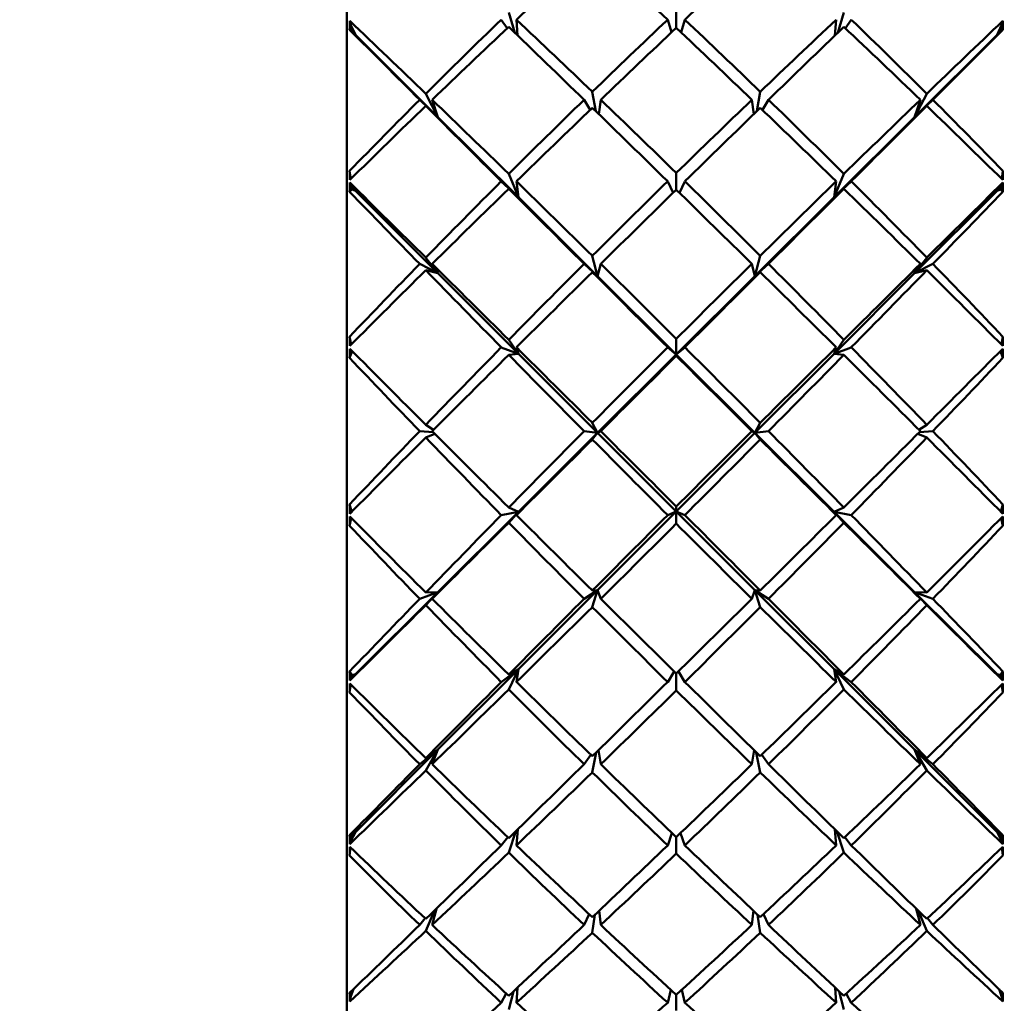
# Model space of a CAD drawing. Header units: inches. Extents: x 0.1 to 33.9, y 0.6 to 21.4.
# Tile 39 of 83: x 10.986 to 11.311, y 14.323 to 14.648. Entities that reach past the tile are written whole.
import ezdxf

# ---------------------------------------------------------------- set-up
doc = ezdxf.new("R2010")
doc.units = ezdxf.units.IN
doc.header["$MEASUREMENT"] = 0
doc.layers.add('Dimension (ANSI)', color=7, linetype='Continuous', lineweight=25)
doc.layers.add('Visible (ANSI)', color=7, linetype='Continuous', lineweight=50)
doc.styles.add('Note Text (ANSI)', font='tahoma.ttf')
doc.dimstyles.new('Default (ANSI)', dxfattribs={"dimtxt": 0.12, "dimasz": 0.098425, "dimexe": 0.125, "dimexo": 0.0625, "dimgap": 0.031496, "dimtad": 0, "dimtih": 1, "dimtoh": 1, "dimrnd": 1e-08, "dimzin": 4, "dimdsep": 46, "dimtxsty": 'Note Text (ANSI)', "dimcen": 0.09, "dimdle": 0.393701, "dimclrd": 256, "dimclre": 256, "dimclrt": 256, "dimadec": 0, "dimazin": 1, "dimtfac": 1, "dimtofl": 0, "dimtmove": 0, "dimatfit": 3, "dimfxl": 1, "dimtolj": 1, "dimtzin": 4, "dimlwd": -1, "dimlwe": -1, "dimarcsym": 0})

# ---------------------------------------------------------------- blocks, each defined once
blk = doc.blocks.new('*D10')
at = {"layer": 'Defpoints', "color": 0, "transparency": 16777216}
for p in [(17.00965, 15.28753), (8.90845, 12.90852), (17.40335, 12.90852)]:
    blk.add_point(p, dxfattribs=at)
at = {"layer": 'Dimension (ANSI)', "transparency": 16777216}
for p, q in [((17.07215, 15.28753), (17.52835, 15.28753)), ((17.40335, 15.1891), (17.40335, 14.19226)), ((17.40335, 13.00695), (17.40335, 14.00379)), ((8.97095, 12.90852), (17.52835, 12.90852))]:
    blk.add_line(p, q, dxfattribs=at)
for points in [[(17.38694, 15.1891), (17.41975, 15.1891), (17.40335, 15.28753)], [(17.38694, 13.00695), (17.41975, 13.00695), (17.40335, 12.90852)]]:
    blk.add_solid(points, dxfattribs=at)
at = {"layer": 'Dimension (ANSI)', "transparency": 16777216, "insert": (17.25059, 14.16077), "char_height": 0.12, "attachment_point": 1, "style": 'Note Text (ANSI)'}
blk.add_mtext('\\A1;2.38', dxfattribs=at)
blk = doc.blocks.new('*D12')
at = {"layer": 'Defpoints', "color": 0, "transparency": 16777216}
for p in [(16.08841, 15.28753), (4.32409, 15.14439), (4.32409, 12.15226)]:
    blk.add_point(p, dxfattribs=at)
at = {"layer": 'Dimension (ANSI)', "transparency": 16777216}
for p, q in [((16.08841, 15.22503), (16.08841, 12.02726)), ((4.32409, 15.08189), (4.32409, 12.02726)), ((4.42252, 12.15226), (9.98138, 12.15226)), ((15.98999, 12.15226), (10.43113, 12.15226))]:
    blk.add_line(p, q, dxfattribs=at)
for points in [[(4.42252, 12.16867), (4.42252, 12.13586), (4.32409, 12.15226)], [(15.98999, 12.16867), (15.98999, 12.13586), (16.08841, 12.15226)]]:
    blk.add_solid(points, dxfattribs=at)
at = {"layer": 'Dimension (ANSI)', "transparency": 16777216, "insert": (10.01287, 12.21464), "char_height": 0.12, "attachment_point": 1, "style": 'Note Text (ANSI)'}
blk.add_mtext('\\A1;11.76', dxfattribs=at)

msp = doc.modelspace()

# ---------------------------------------------------------------- linework, layer by layer
at = {"layer": 'Visible (ANSI)'}
for p, q in [((11.0938, 14.94359), (11.0938, 14.0617)), ((11.14722, 14.65002), (11.14921, 14.64337)), ((11.20251, 14.64499), (11.20251, 14.65033)), ((11.25581, 14.64337), (11.25781, 14.65002)), ((11.09514, 14.64589), (11.09476, 14.64723)), ((11.09514, 14.64589), (11.0956, 14.64365)), ((11.09664, 14.64265), (11.09514, 14.64589)), ((11.0956, 14.64365), (11.09539, 14.64534)), ((11.1467, 14.64481), (11.14476, 14.64766)), ((11.15016, 14.64245), (11.14973, 14.64766)), ((11.20094, 14.64349), (11.19968, 14.64766)), ((11.20409, 14.64349), (11.20534, 14.64766)), ((11.25529, 14.64766), (11.25486, 14.64245)), ((11.26026, 14.64766), (11.25832, 14.64481)), ((11.30989, 14.64589), (11.30839, 14.64265)), ((11.30943, 14.64365), (11.30989, 14.64589)), ((11.30943, 14.64365), (11.30963, 14.64534)), ((11.30989, 14.64589), (11.31026, 14.64723)), ((11.0956, 14.64365), (11.09471, 14.64434)), ((11.0956, 14.64365), (11.0955, 14.64456)), ((11.0955, 14.64456), (11.09664, 14.64265)), ((11.0958, 14.64349), (11.0955, 14.64456)), ((11.0955, 14.64372), (11.09664, 14.64265)), ((11.0956, 14.64365), (11.0955, 14.64372)), ((11.0958, 14.64349), (11.0956, 14.64365)), ((11.0956, 14.64363), (11.0956, 14.64365)), ((11.09664, 14.64265), (11.0956, 14.64365)), ((11.0958, 14.64349), (11.09664, 14.64265)), ((11.09664, 14.64265), (11.12385, 14.61553)), ((11.30839, 14.64265), (11.28117, 14.61553)), ((11.30839, 14.64265), (11.30952, 14.64456)), ((11.30839, 14.64265), (11.30952, 14.64372)), ((11.30943, 14.64365), (11.30839, 14.64265)), ((11.30922, 14.64349), (11.30839, 14.64265)), ((11.30922, 14.64349), (11.30952, 14.64456)), ((11.30922, 14.64349), (11.30943, 14.64365)), ((11.30952, 14.64456), (11.30943, 14.64365)), ((11.30943, 14.64365), (11.31032, 14.64434)), ((11.30952, 14.64372), (11.30943, 14.64365)), ((11.30943, 14.64363), (11.30943, 14.64365)), ((11.11985, 14.62324), (11.12385, 14.61553)), ((11.17481, 14.62387), (11.17592, 14.6175)), ((11.22911, 14.6175), (11.23022, 14.62387)), ((11.28117, 14.61553), (11.28518, 14.62324)), ((11.12385, 14.61553), (11.11783, 14.62123)), ((11.11985, 14.61921), (11.12385, 14.61553)), ((11.12385, 14.61553), (11.12194, 14.62123)), ((11.17409, 14.61789), (11.17208, 14.62123)), ((11.17694, 14.61651), (11.17757, 14.62123)), ((11.22746, 14.62123), (11.22809, 14.61651)), ((11.23294, 14.62123), (11.23094, 14.61789)), ((11.28308, 14.62123), (11.28117, 14.61553)), ((11.28719, 14.62123), (11.28117, 14.61553)), ((11.28117, 14.61553), (11.28518, 14.61921)), ((11.12385, 14.61553), (11.15042, 14.58906)), ((11.28117, 14.61553), (11.2546, 14.58906)), ((11.0951, 14.5951), (11.09471, 14.59775)), ((11.14722, 14.59677), (11.15042, 14.58906)), ((11.20251, 14.59156), (11.20251, 14.59709)), ((11.2546, 14.58906), (11.25781, 14.59677)), ((11.30992, 14.5951), (11.31032, 14.59775)), ((11.09514, 14.59321), (11.09476, 14.59388)), ((11.09514, 14.59321), (11.0956, 14.59179)), ((11.09664, 14.59116), (11.09514, 14.59321)), ((11.15042, 14.58906), (11.14476, 14.59432)), ((11.15042, 14.58906), (11.14973, 14.59432)), ((11.20148, 14.59055), (11.19968, 14.59432)), ((11.20354, 14.59055), (11.20534, 14.59432)), ((11.25529, 14.59432), (11.2546, 14.58906)), ((11.26026, 14.59432), (11.2546, 14.58906)), ((11.30989, 14.59321), (11.30839, 14.59116)), ((11.30943, 14.59179), (11.30989, 14.59321)), ((11.30989, 14.59321), (11.31026, 14.59388)), ((11.0956, 14.59179), (11.09471, 14.59089)), ((11.0956, 14.59179), (11.09545, 14.59278)), ((11.0956, 14.59179), (11.0955, 14.59254)), ((11.0955, 14.59254), (11.09664, 14.59116)), ((11.0958, 14.592), (11.0955, 14.59254)), ((11.0956, 14.59179), (11.0955, 14.59166)), ((11.0955, 14.59166), (11.09664, 14.59116)), ((11.0958, 14.592), (11.0956, 14.59179)), ((11.09562, 14.59161), (11.0956, 14.59179)), ((11.09664, 14.59116), (11.0956, 14.59179)), ((11.0958, 14.592), (11.09664, 14.59116)), ((11.09664, 14.59116), (11.12385, 14.56397)), ((11.14722, 14.59187), (11.15042, 14.58906)), ((11.2546, 14.58906), (11.25781, 14.59187)), ((11.30839, 14.59116), (11.28117, 14.56397)), ((11.30839, 14.59116), (11.30952, 14.59254)), ((11.30922, 14.592), (11.30839, 14.59116)), ((11.30943, 14.59179), (11.30839, 14.59116)), ((11.30839, 14.59116), (11.30952, 14.59166)), ((11.30922, 14.592), (11.30952, 14.59254)), ((11.30922, 14.592), (11.30943, 14.59179)), ((11.3094, 14.59161), (11.30943, 14.59179)), ((11.30943, 14.59179), (11.30958, 14.59278)), ((11.30952, 14.59254), (11.30943, 14.59179)), ((11.30943, 14.59179), (11.31032, 14.59089)), ((11.30952, 14.59166), (11.30943, 14.59179)), ((11.15042, 14.58906), (11.17657, 14.563)), ((11.2546, 14.58906), (11.22846, 14.563)), ((11.11985, 14.56913), (11.12385, 14.56397)), ((11.17481, 14.56978), (11.17657, 14.563)), ((11.22846, 14.563), (11.23022, 14.56978)), ((11.28117, 14.56397), (11.28518, 14.56913)), ((11.12385, 14.56397), (11.11783, 14.56706)), ((11.11985, 14.56499), (11.12385, 14.56397)), ((11.12385, 14.56397), (11.12194, 14.56706)), ((11.12385, 14.56397), (11.15042, 14.53742)), ((11.17657, 14.563), (11.17208, 14.56706)), ((11.17481, 14.56434), (11.17657, 14.563)), ((11.17657, 14.563), (11.17757, 14.56706)), ((11.22746, 14.56706), (11.22846, 14.563)), ((11.23294, 14.56706), (11.22846, 14.563)), ((11.22846, 14.563), (11.23022, 14.56434)), ((11.28117, 14.56397), (11.2546, 14.53742)), ((11.28308, 14.56706), (11.28117, 14.56397)), ((11.28719, 14.56706), (11.28117, 14.56397)), ((11.28117, 14.56397), (11.28518, 14.56499)), ((11.17657, 14.563), (11.20251, 14.53715)), ((11.22846, 14.563), (11.20251, 14.53715)), ((11.09522, 14.54045), (11.09471, 14.54304)), ((11.14722, 14.54204), (11.15042, 14.53742)), ((11.20251, 14.53715), (11.20251, 14.54236)), ((11.2546, 14.53742), (11.25781, 14.54204)), ((11.30981, 14.54045), (11.31032, 14.54304)), ((11.09553, 14.53833), (11.09471, 14.53605)), ((11.09554, 14.53832), (11.0955, 14.5382)), ((11.0955, 14.5382), (11.09564, 14.53821)), ((11.15042, 14.53742), (11.14476, 14.53954)), ((11.15042, 14.53742), (11.14973, 14.53954)), ((11.20251, 14.53715), (11.19968, 14.53954)), ((11.20251, 14.53715), (11.20534, 14.53954)), ((11.25529, 14.53954), (11.2546, 14.53742)), ((11.26026, 14.53954), (11.2546, 14.53742)), ((11.30938, 14.53821), (11.30952, 14.5382)), ((11.30952, 14.5382), (11.30949, 14.53832)), ((11.3095, 14.53833), (11.31032, 14.53605)), ((11.14722, 14.53705), (11.15042, 14.53742)), ((11.15042, 14.53742), (11.17657, 14.5113)), ((11.17657, 14.5113), (11.20251, 14.53715)), ((11.22846, 14.5113), (11.20251, 14.53715)), ((11.20251, 14.53715), (11.20251, 14.53673)), ((11.2546, 14.53742), (11.22846, 14.5113)), ((11.2546, 14.53742), (11.25781, 14.53705)), ((11.12227, 14.51155), (11.11783, 14.51188)), ((11.11985, 14.51397), (11.12241, 14.51235)), ((11.17657, 14.5113), (11.17208, 14.51188)), ((11.17481, 14.51463), (11.17657, 14.5113)), ((11.17657, 14.5113), (11.17757, 14.51188)), ((11.22746, 14.51188), (11.22846, 14.5113)), ((11.22846, 14.5113), (11.23022, 14.51463)), ((11.23294, 14.51188), (11.22846, 14.5113)), ((11.28261, 14.51235), (11.28518, 14.51397)), ((11.28719, 14.51188), (11.28275, 14.51155)), ((11.11985, 14.50979), (11.12282, 14.51101)), ((11.15042, 14.48524), (11.17657, 14.5113)), ((11.17481, 14.50913), (11.17657, 14.5113)), ((11.17657, 14.5113), (11.20251, 14.48538)), ((11.22846, 14.5113), (11.20251, 14.48538)), ((11.2546, 14.48524), (11.22846, 14.5113)), ((11.22846, 14.5113), (11.23022, 14.50913)), ((11.28221, 14.51101), (11.28518, 14.50979)), ((11.09542, 14.48529), (11.09471, 14.48769)), ((11.14722, 14.48668), (11.15042, 14.48524)), ((11.20251, 14.48538), (11.20251, 14.48701)), ((11.2546, 14.48524), (11.25781, 14.48668)), ((11.30961, 14.48529), (11.31032, 14.48769)), ((11.09527, 14.48322), (11.09471, 14.48068)), ((11.12385, 14.45877), (11.15042, 14.48524)), ((11.15042, 14.48524), (11.14476, 14.48418)), ((11.14722, 14.48168), (11.15042, 14.48524)), ((11.15042, 14.48524), (11.14973, 14.48418)), ((11.17657, 14.45946), (11.20251, 14.48538)), ((11.20251, 14.48538), (11.19968, 14.48418)), ((11.20251, 14.48538), (11.20534, 14.48418)), ((11.22846, 14.45946), (11.20251, 14.48538)), ((11.20251, 14.48538), (11.20251, 14.48136)), ((11.25529, 14.48418), (11.2546, 14.48524)), ((11.28117, 14.45877), (11.2546, 14.48524)), ((11.2546, 14.48524), (11.25781, 14.48168)), ((11.26026, 14.48418), (11.2546, 14.48524)), ((11.30975, 14.48322), (11.31032, 14.48068)), ((11.09664, 14.43165), (11.12385, 14.45877)), ((11.12385, 14.45877), (11.11783, 14.45656)), ((11.11985, 14.45864), (11.12385, 14.45877)), ((11.11985, 14.45447), (11.12385, 14.45877)), ((11.12385, 14.45877), (11.12194, 14.45656)), ((11.15042, 14.43333), (11.17657, 14.45946)), ((11.17657, 14.45946), (11.17208, 14.45656)), ((11.17481, 14.45929), (11.17657, 14.45946)), ((11.17481, 14.45382), (11.17657, 14.45946)), ((11.17657, 14.45946), (11.17757, 14.45656)), ((11.22746, 14.45656), (11.22846, 14.45946)), ((11.22846, 14.45946), (11.23022, 14.45929)), ((11.23294, 14.45656), (11.22846, 14.45946)), ((11.2546, 14.43333), (11.22846, 14.45946)), ((11.22846, 14.45946), (11.23022, 14.45382)), ((11.28308, 14.45656), (11.28117, 14.45877)), ((11.28117, 14.45877), (11.28518, 14.45447)), ((11.30839, 14.43165), (11.28117, 14.45877)), ((11.28719, 14.45656), (11.28117, 14.45877)), ((11.28117, 14.45877), (11.28518, 14.45864)), ((11.0956, 14.43114), (11.09471, 14.43257)), ((11.09664, 14.43165), (11.09514, 14.43001)), ((11.09514, 14.43001), (11.0956, 14.43114)), ((11.0956, 14.43114), (11.09547, 14.43038)), ((11.0955, 14.43134), (11.09664, 14.43165)), ((11.0955, 14.43045), (11.09664, 14.43165)), ((11.0956, 14.43114), (11.0955, 14.43134)), ((11.0956, 14.43114), (11.0955, 14.43045)), ((11.0958, 14.43081), (11.0955, 14.43045)), ((11.09664, 14.43165), (11.0956, 14.43114)), ((11.09563, 14.43137), (11.0956, 14.43114)), ((11.0958, 14.43081), (11.0956, 14.43114)), ((11.0958, 14.43081), (11.09664, 14.43165)), ((11.12385, 14.40679), (11.15042, 14.43333)), ((11.15042, 14.43333), (11.14476, 14.42911)), ((11.14722, 14.43158), (11.15042, 14.43333)), ((11.14722, 14.42664), (11.15042, 14.43333)), ((11.15042, 14.43333), (11.14973, 14.42911)), ((11.20177, 14.43263), (11.19968, 14.42911)), ((11.20251, 14.4319), (11.20251, 14.42632)), ((11.20325, 14.43263), (11.20534, 14.42911)), ((11.2546, 14.43333), (11.25781, 14.43158)), ((11.25529, 14.42911), (11.2546, 14.43333)), ((11.28117, 14.40679), (11.2546, 14.43333)), ((11.2546, 14.43333), (11.25781, 14.42664)), ((11.26026, 14.42911), (11.2546, 14.43333)), ((11.30839, 14.43165), (11.30952, 14.43045)), ((11.30989, 14.43001), (11.30839, 14.43165)), ((11.30839, 14.43165), (11.30952, 14.43134)), ((11.30922, 14.43081), (11.30839, 14.43165)), ((11.30943, 14.43114), (11.30839, 14.43165)), ((11.30922, 14.43081), (11.30943, 14.43114)), ((11.30922, 14.43081), (11.30952, 14.43045)), ((11.30939, 14.43137), (11.30943, 14.43114)), ((11.30943, 14.43114), (11.31032, 14.43257)), ((11.30952, 14.43134), (11.30943, 14.43114)), ((11.30943, 14.43114), (11.30955, 14.43038)), ((11.30952, 14.43045), (11.30943, 14.43114)), ((11.30943, 14.43114), (11.30989, 14.43001)), ((11.09514, 14.42829), (11.09471, 14.42566)), ((11.09514, 14.43001), (11.09476, 14.42956)), ((11.30989, 14.43001), (11.31026, 14.42956)), ((11.30989, 14.42829), (11.31032, 14.42566)), ((11.09664, 14.3796), (11.12385, 14.40679)), ((11.12385, 14.40679), (11.11783, 14.40196)), ((11.11985, 14.40399), (11.12385, 14.40679)), ((11.11985, 14.39992), (11.12385, 14.40679)), ((11.12385, 14.40679), (11.12194, 14.40196)), ((11.17432, 14.40511), (11.17208, 14.40196)), ((11.17481, 14.39928), (11.1761, 14.4059)), ((11.17683, 14.40662), (11.17757, 14.40196)), ((11.22746, 14.40196), (11.22819, 14.40662)), ((11.22892, 14.4059), (11.23022, 14.39928)), ((11.23294, 14.40196), (11.23071, 14.40511)), ((11.28308, 14.40196), (11.28117, 14.40679)), ((11.28117, 14.40679), (11.28518, 14.39992)), ((11.30839, 14.3796), (11.28117, 14.40679)), ((11.28719, 14.40196), (11.28117, 14.40679)), ((11.28117, 14.40679), (11.28518, 14.40399)), ((11.0956, 14.37872), (11.09471, 14.37856)), ((11.09664, 14.3796), (11.09514, 14.37675)), ((11.09514, 14.37675), (11.0956, 14.37872)), ((11.0956, 14.37872), (11.09541, 14.37727)), ((11.0955, 14.37872), (11.09664, 14.3796)), ((11.0955, 14.37786), (11.09664, 14.3796)), ((11.0958, 14.37876), (11.0955, 14.37786)), ((11.0956, 14.37872), (11.0955, 14.37872)), ((11.0956, 14.37872), (11.0955, 14.37786)), ((11.09664, 14.3796), (11.0956, 14.37872)), ((11.09561, 14.3788), (11.0956, 14.37872)), ((11.0958, 14.37876), (11.0956, 14.37872)), ((11.0958, 14.37876), (11.09664, 14.3796)), ((11.14722, 14.3728), (11.14955, 14.37988)), ((11.15024, 14.38055), (11.14973, 14.3752)), ((11.20108, 14.37928), (11.19968, 14.3752)), ((11.20394, 14.37928), (11.20534, 14.3752)), ((11.25529, 14.3752), (11.25479, 14.38055)), ((11.25547, 14.37988), (11.25781, 14.3728)), ((11.30839, 14.3796), (11.30952, 14.37786)), ((11.30989, 14.37675), (11.30839, 14.3796)), ((11.30839, 14.3796), (11.30952, 14.37872)), ((11.30922, 14.37876), (11.30839, 14.3796)), ((11.30943, 14.37872), (11.30839, 14.3796)), ((11.30922, 14.37876), (11.30952, 14.37786)), ((11.30922, 14.37876), (11.30943, 14.37872)), ((11.30942, 14.3788), (11.30943, 14.37872)), ((11.30943, 14.37872), (11.30962, 14.37727)), ((11.30952, 14.37786), (11.30943, 14.37872)), ((11.30943, 14.37872), (11.30989, 14.37675)), ((11.30943, 14.37872), (11.31032, 14.37856)), ((11.30952, 14.37872), (11.30943, 14.37872)), ((11.09514, 14.37675), (11.09476, 14.37563)), ((11.14687, 14.37793), (11.14476, 14.3752)), ((11.20251, 14.37791), (11.20251, 14.3725)), ((11.26026, 14.3752), (11.25815, 14.37793)), ((11.30989, 14.37675), (11.31026, 14.37563)), ((11.09505, 14.37449), (11.09471, 14.37185)), ((11.30997, 14.37449), (11.31032, 14.37185)), ((11.11985, 14.34699), (11.12274, 14.35372)), ((11.12333, 14.35429), (11.12194, 14.34895)), ((11.17708, 14.35367), (11.17757, 14.34895)), ((11.22746, 14.34895), (11.22795, 14.35367)), ((11.28308, 14.34895), (11.2817, 14.35429)), ((11.28229, 14.35372), (11.28518, 14.34699)), ((11.11962, 14.35113), (11.11783, 14.34895)), ((11.17374, 14.35252), (11.17208, 14.34895)), ((11.17481, 14.34637), (11.17567, 14.35233)), ((11.22936, 14.35233), (11.23022, 14.34637)), ((11.23294, 14.34895), (11.23129, 14.35252)), ((11.28719, 14.34895), (11.28541, 14.35113)), ((11.09598, 14.32774), (11.09514, 14.32549)), ((11.09514, 14.32549), (11.09542, 14.32719)), ((11.09549, 14.32726), (11.09536, 14.32609)), ((11.0955, 14.32724), (11.09554, 14.32731)), ((11.09551, 14.32728), (11.0955, 14.32724)), ((11.09551, 14.32728), (11.0955, 14.32724)), ((11.14722, 14.32101), (11.14875, 14.32702)), ((11.15006, 14.32825), (11.14973, 14.3233)), ((11.20071, 14.32753), (11.19968, 14.3233)), ((11.20431, 14.32753), (11.20534, 14.3233)), ((11.25529, 14.3233), (11.25496, 14.32825)), ((11.25628, 14.32702), (11.25781, 14.32101)), ((11.30989, 14.32549), (11.30904, 14.32774)), ((11.30949, 14.32731), (11.30952, 14.32724)), ((11.30951, 14.32728), (11.30952, 14.32724)), ((11.30952, 14.32724), (11.30952, 14.32728)), ((11.30954, 14.32726), (11.30966, 14.32609)), ((11.30961, 14.32719), (11.30989, 14.32549)), ((11.09514, 14.32549), (11.09476, 14.32371)), ((11.14642, 14.32632), (11.14476, 14.3233)), ((11.20251, 14.32588), (11.20251, 14.32072)), ((11.26026, 14.3233), (11.25861, 14.32632)), ((11.30989, 14.32549), (11.31026, 14.32371))]:
    msp.add_line(p, q, dxfattribs=at)
for centre, major_axis, ratio, start_param, end_param in [((11.16174, 14.50265), (-0.43592, -0.43366), 0.183102, 4.502704, 4.559306), ((11.24329, 14.50265), (-0.44003, 0.43783), 0.118819, 4.92864, 4.985242), ((11.16174, 14.50265), (-0.44003, -0.43783), 0.118819, 4.439536, 4.496138), ((11.12464, 14.50265), (-0.00259, 0.44094), 0.069679, 1.236311, 1.243236), ((11.16174, 14.50265), (-0.44127, 0.4391), 0.091426, 4.897784, 4.954842), ((11.24329, 14.50265), (-0.42607, -0.42363), 0.287192, 4.658478, 4.716564), ((11.16174, 14.50265), (-0.43592, -0.43366), 0.183102, 4.564984, 4.622137), ((11.24329, 14.50265), (-0.44242, 0.44026), 0.05549, 4.928955, 4.986109), ((11.16174, 14.50265), (-0.4379, 0.43567), 0.155233, 4.836111, 4.892713), ((11.24329, 14.50265), (-0.43283, -0.43051), 0.220298, 4.59525, 4.651852), ((11.16174, 14.50265), (-0.43283, 0.43051), 0.220298, 4.772926, 4.829528), ((11.24329, 14.50265), (-0.4379, -0.43567), 0.155233, 4.532065, 4.588667), ((11.16174, 14.50265), (-0.44242, -0.44026), 0.05549, 4.438669, 4.495823), ((11.24329, 14.50265), (-0.43592, 0.43366), 0.183102, 4.80264, 4.859794), ((11.16174, 14.50265), (-0.42607, 0.42363), 0.287192, 4.708214, 4.7663), ((11.24329, 14.50265), (-0.44127, -0.4391), 0.091426, 4.469936, 4.526994), ((11.28039, 14.50265), (0.00259, 0.44094), 0.069679, 5.039949, 5.046874), ((11.24329, 14.50265), (-0.44308, 0.44093), 0.007398, 1.236212, 1.291091), ((11.16174, 14.50265), (-0.44003, -0.43783), 0.118819, 4.502551, 4.55897), ((11.24329, 14.50265), (-0.44003, 0.43783), 0.118819, 4.865808, 4.922227), ((11.16174, 14.50265), (-0.44308, -0.44093), 0.007398, 1.850501, 1.90538), ((11.24329, 14.50265), (-0.42607, -0.42363), 0.287192, 4.72131, 4.776189), ((11.16174, 14.50265), (-0.43592, -0.43366), 0.183102, 4.626883, 4.683941), ((11.24329, 14.50265), (-0.44308, 0.44093), 0.007398, 1.295837, 1.353923), ((11.16174, 14.50265), (-0.44127, 0.4391), 0.091426, 4.835884, 4.893038), ((11.24329, 14.50265), (-0.43283, -0.43051), 0.220298, 4.658081, 4.715235), ((11.16174, 14.50265), (-0.4379, 0.43567), 0.155233, 4.773462, 4.829881), ((11.24329, 14.50265), (-0.4379, -0.43567), 0.155233, 4.594897, 4.651316), ((11.16174, 14.50265), (-0.43283, 0.43051), 0.220298, 4.709543, 4.766697), ((11.24329, 14.50265), (-0.44127, -0.4391), 0.091426, 4.53174, 4.588894), ((11.16174, 14.50265), (-0.44308, -0.44093), 0.007398, 1.787669, 1.845755), ((11.24329, 14.50265), (-0.43592, 0.43366), 0.183102, 4.740837, 4.797895), ((11.16174, 14.50265), (-0.42607, 0.42363), 0.287192, 4.648589, 4.703468), ((11.16174, 14.50265), (-0.44003, -0.43783), 0.118819, 4.5652, 4.621802), ((11.24329, 14.50265), (-0.44242, 0.44026), 0.05549, 4.866123, 4.922725), ((11.16174, 14.50265), (-0.44242, -0.44026), 0.05549, 4.502052, 4.558655), ((11.24329, 14.50265), (-0.44003, 0.43783), 0.118819, 4.802976, 4.859578), ((11.12464, 14.50265), (-0.01376, 0.44094), 0.062574, 1.351451, 1.358376), ((11.28039, 14.50265), (0.01376, 0.44094), 0.062574, 4.92481, 4.931734), ((11.12464, 14.50265), (0.0013, 0.44094), 0.069865, 1.36259, 1.369515), ((11.16174, 14.50265), (-0.44292, 0.44077), 0.028349, 4.835263, 4.892321), ((11.24329, 14.50265), (-0.43283, -0.43051), 0.220298, 4.720913, 4.778999), ((11.16174, 14.50265), (-0.44127, 0.4391), 0.091426, 4.773604, 4.830206), ((11.24329, 14.50265), (-0.4379, -0.43567), 0.155233, 4.657729, 4.714331), ((11.16174, 14.50265), (-0.4379, 0.43567), 0.155233, 4.710447, 4.767049), ((11.24329, 14.50265), (-0.44127, -0.4391), 0.091426, 4.594571, 4.651174), ((11.16174, 14.50265), (-0.43283, 0.43051), 0.220298, 4.645779, 4.703865), ((11.24329, 14.50265), (-0.44292, -0.44077), 0.028349, 4.532457, 4.589515), ((11.28039, 14.50265), (-0.0013, 0.44094), 0.069865, 4.91367, 4.920595), ((11.24329, 14.50265), (-0.44201, 0.43985), 0.070344, 1.298736, 1.353615), ((11.16174, 14.50265), (-0.44003, -0.43783), 0.118819, 4.62748, 4.684634), ((11.24329, 14.50265), (-0.44308, 0.44093), 0.007398, 1.359601, 1.416755), ((11.16174, 14.50265), (-0.44242, -0.44026), 0.05549, 4.565067, 4.621486), ((11.24329, 14.50265), (-0.44242, 0.44026), 0.05549, 4.803292, 4.859711), ((11.16174, 14.50265), (-0.44308, -0.44093), 0.007398, 1.724838, 1.781992), ((11.24329, 14.50265), (-0.44003, 0.43783), 0.118819, 4.740144, 4.797298), ((11.16174, 14.50265), (-0.44201, -0.43985), 0.070344, 1.787977, 1.842857), ((11.24329, 14.50265), (-0.43283, -0.43051), 0.220298, 4.783745, 4.838624), ((11.16174, 14.50265), (-0.44003, -0.43783), 0.118819, 4.68938, 4.746438), ((11.24329, 14.50265), (-0.44201, 0.43985), 0.070344, 1.358361, 1.416447), ((11.16174, 14.50265), (-0.44292, 0.44077), 0.028349, 4.773363, 4.830517), ((11.24329, 14.50265), (-0.4379, -0.43567), 0.155233, 4.720561, 4.777715), ((11.16174, 14.50265), (-0.44242, -0.44026), 0.05549, 4.627716, 4.684318), ((11.24329, 14.50265), (-0.44308, 0.44093), 0.007398, 1.422985, 1.479587), ((11.16174, 14.50265), (-0.44127, 0.4391), 0.091426, 4.710955, 4.767375), ((11.24329, 14.50265), (-0.44127, -0.4391), 0.091426, 4.657403, 4.713823), ((11.16174, 14.50265), (-0.44308, -0.44093), 0.007398, 1.662006, 1.718608), ((11.24329, 14.50265), (-0.44242, 0.44026), 0.05549, 4.74046, 4.797062), ((11.16174, 14.50265), (-0.4379, 0.43567), 0.155233, 4.647063, 4.704217), ((11.24329, 14.50265), (-0.44292, -0.44077), 0.028349, 4.594261, 4.651415), ((11.16174, 14.50265), (-0.44201, -0.43985), 0.070344, 1.725146, 1.783232), ((11.24329, 14.50265), (-0.44003, 0.43783), 0.118819, 4.67834, 4.735398), ((11.16174, 14.50265), (-0.43283, 0.43051), 0.220298, 4.586154, 4.641033), ((11.12464, 14.50265), (-0.01018, 0.44094), 0.066002, 1.477543, 1.484468), ((11.28039, 14.50265), (0.01018, 0.44094), 0.066002, 4.798717, 4.805642), ((11.12464, 14.50265), (0.00517, 0.44094), 0.068938, 1.488856, 1.495781), ((11.16174, 14.50265), (-0.44283, 0.44068), 0.034504, 1.45339, 1.510448), ((11.24329, 14.50265), (-0.4379, -0.43567), 0.155233, 4.783392, 4.841478), ((11.16174, 14.50265), (-0.44292, 0.44077), 0.028349, 4.711083, 4.767685), ((11.24329, 14.50265), (-0.44127, -0.4391), 0.091426, 4.720235, 4.776837), ((11.16174, 14.50265), (-0.44127, 0.4391), 0.091426, 4.647941, 4.704543), ((11.24329, 14.50265), (-0.44292, -0.44077), 0.028349, 4.657093, 4.713695), ((11.16174, 14.50265), (-0.4379, 0.43567), 0.155233, 4.583299, 4.641386), ((11.24329, 14.50265), (-0.44283, -0.44068), 0.034504, 1.631145, 1.688202), ((11.28039, 14.50265), (-0.00517, 0.44094), 0.068938, 4.787404, 4.794329), ((11.24329, 14.50265), (-0.43922, 0.43701), 0.133851, 1.361249, 1.416128), ((11.16174, 14.50265), (-0.44242, -0.44026), 0.05549, 4.689996, 4.74715), ((11.24329, 14.50265), (-0.44201, 0.43985), 0.070344, 1.422125, 1.479279), ((11.16174, 14.50265), (-0.44308, -0.44093), 0.007398, 1.599174, 1.655593), ((11.24329, 14.50265), (-0.44308, 0.44093), 0.007398, 1.485999, 1.542419), ((11.16174, 14.50265), (-0.44201, -0.43985), 0.070344, 1.662314, 1.719468), ((11.24329, 14.50265), (-0.44242, 0.44026), 0.05549, 4.677628, 4.734782), ((11.16174, 14.50265), (-0.43922, -0.43701), 0.133851, 1.725465, 1.780344), ((11.24329, 14.50265), (-0.4379, -0.43567), 0.155233, 4.846224, 4.901103), ((11.16174, 14.50265), (-0.44283, 0.44068), 0.034504, 1.515194, 1.572348), ((11.24329, 14.50265), (-0.44127, -0.4391), 0.091426, 4.783067, 4.840221), ((11.16174, 14.50265), (-0.44292, 0.44077), 0.028349, 4.648434, 4.704853), ((11.24329, 14.50265), (-0.44292, -0.44077), 0.028349, 4.719925, 4.776344), ((11.16174, 14.50265), (-0.44127, 0.4391), 0.091426, 4.584557, 4.641711), ((11.24329, 14.50265), (-0.44283, -0.44068), 0.034504, 1.569245, 1.626399), ((11.16174, 14.50265), (-0.4379, 0.43567), 0.155233, 4.523674, 4.578554), ((11.16174, 14.50265), (-0.44242, -0.44026), 0.05549, 4.751896, 4.808954), ((11.24329, 14.50265), (-0.43922, 0.43701), 0.133851, 1.420874, 1.47896), ((11.16174, 14.50265), (-0.44308, -0.44093), 0.007398, 1.536342, 1.592944), ((11.24329, 14.50265), (-0.44201, 0.43985), 0.070344, 1.485509, 1.542111), ((11.16174, 14.50265), (-0.44201, -0.43985), 0.070344, 1.599482, 1.656084), ((11.24329, 14.50265), (-0.44308, 0.44093), 0.007398, 1.548649, 1.605251), ((11.16174, 14.50265), (-0.43922, -0.43701), 0.133851, 1.662633, 1.720719), ((11.24329, 14.50265), (-0.44242, 0.44026), 0.05549, 4.615824, 4.672882), ((11.12464, 14.50265), (-0.00644, 0.44094), 0.068384, 1.603733, 1.610657), ((11.28039, 14.50265), (0.00644, 0.44094), 0.068384, 4.672528, 4.679453), ((11.12464, 14.50265), (0.00895, 0.44094), 0.066915, 1.615071, 1.621995), ((11.16174, 14.50265), (-0.44102, 0.43884), 0.097629, 1.51591, 1.572968), ((11.24329, 14.50265), (-0.44127, -0.4391), 0.091426, 4.845899, 4.903985), ((11.16174, 14.50265), (-0.44283, 0.44068), 0.034504, 1.578026, 1.634628), ((11.24329, 14.50265), (-0.44292, -0.44077), 0.028349, 4.782756, 4.839359), ((11.16174, 14.50265), (-0.44292, 0.44077), 0.028349, 4.585419, 4.642021), ((11.24329, 14.50265), (-0.44283, -0.44068), 0.034504, 1.506965, 1.563567), ((11.16174, 14.50265), (-0.44127, 0.4391), 0.091426, 4.520793, 4.578879), ((11.24329, 14.50265), (-0.44102, -0.43884), 0.097629, 1.568624, 1.625682), ((11.28039, 14.50265), (-0.00895, 0.44094), 0.066915, 4.66119, 4.668115), ((11.24329, 14.50265), (-0.43471, 0.43242), 0.198435, 1.423739, 1.478618), ((11.16174, 14.50265), (-0.44308, -0.44093), 0.007398, 1.47351, 1.530664), ((11.24329, 14.50265), (-0.43922, 0.43701), 0.133851, 1.484638, 1.541792), ((11.16174, 14.50265), (-0.44201, -0.43985), 0.070344, 1.53665, 1.593069), ((11.24329, 14.50265), (-0.44201, 0.43985), 0.070344, 1.548523, 1.604943), ((11.16174, 14.50265), (-0.43922, -0.43701), 0.133851, 1.599801, 1.656955), ((11.24329, 14.50265), (-0.44308, 0.44093), 0.007398, 1.610929, 1.668083), ((11.16174, 14.50265), (-0.43471, -0.43242), 0.198435, 1.662975, 1.717854), ((11.24329, 14.50265), (-0.44127, -0.4391), 0.091426, 4.908731, 4.96361), ((11.16174, 14.50265), (-0.44308, -0.44093), 0.007398, 1.411706, 1.468764), ((11.24329, 14.50265), (-0.43471, 0.43242), 0.198435, 1.483364, 1.54145), ((11.16174, 14.50265), (-0.44102, 0.43884), 0.097629, 1.577714, 1.634868), ((11.24329, 14.50265), (-0.44292, -0.44077), 0.028349, 4.845588, 4.902742), ((11.16174, 14.50265), (-0.44201, -0.43985), 0.070344, 1.473818, 1.53042), ((11.24329, 14.50265), (-0.43922, 0.43701), 0.133851, 1.548021, 1.604623), ((11.16174, 14.50265), (-0.44283, 0.44068), 0.034504, 1.640858, 1.697277), ((11.24329, 14.50265), (-0.44283, -0.44068), 0.034504, 1.444316, 1.500735), ((11.16174, 14.50265), (-0.43922, -0.43701), 0.133851, 1.536969, 1.593571), ((11.24329, 14.50265), (-0.44201, 0.43985), 0.070344, 1.611172, 1.667775), ((11.16174, 14.50265), (-0.44292, 0.44077), 0.028349, 4.522036, 4.57919), ((11.24329, 14.50265), (-0.44102, -0.43884), 0.097629, 1.506724, 1.563878), ((11.16174, 14.50265), (-0.43471, -0.43242), 0.198435, 1.600143, 1.658229), ((11.24329, 14.50265), (-0.44308, 0.44093), 0.007398, 1.672828, 1.729886), ((11.16174, 14.50265), (-0.44127, 0.4391), 0.091426, 4.461168, 4.516047), ((11.12464, 14.50265), (-0.00259, 0.44094), 0.069679, 1.729986, 1.73691), ((11.28039, 14.50265), (0.00259, 0.44094), 0.069679, 4.546275, 4.5532), ((11.12464, 14.50265), (0.01259, 0.44094), 0.063829, 1.741199, 1.748123), ((11.16174, 14.50265), (-0.43748, 0.43525), 0.161535, 1.578415, 1.635473), ((11.24329, 14.50265), (-0.44292, -0.44077), 0.028349, 4.90842, 4.966506), ((11.16174, 14.50265), (-0.44102, 0.43884), 0.097629, 1.640546, 1.697148), ((11.24329, 14.50265), (-0.44283, -0.44068), 0.034504, 1.381301, 1.437903), ((11.16174, 14.50265), (-0.44283, 0.44068), 0.034504, 1.70369, 1.760292), ((11.24329, 14.50265), (-0.44102, -0.43884), 0.097629, 1.444444, 1.501047), ((11.16174, 14.50265), (-0.44292, 0.44077), 0.028349, 4.458272, 4.516358), ((11.24329, 14.50265), (-0.43748, -0.43525), 0.161535, 1.50612, 1.563178), ((11.28039, 14.50265), (-0.01259, 0.44094), 0.063829, 4.535062, 4.541986), ((11.24329, 14.50265), (-0.4285, 0.42611), 0.264653, 1.486191, 1.54107), ((11.16174, 14.50265), (-0.44201, -0.43985), 0.070344, 1.410986, 1.46814), ((11.24329, 14.50265), (-0.43471, 0.43242), 0.198435, 1.547128, 1.604281), ((11.16174, 14.50265), (-0.43922, -0.43701), 0.133851, 1.474137, 1.530557), ((11.24329, 14.50265), (-0.43922, 0.43701), 0.133851, 1.611036, 1.667455), ((11.16174, 14.50265), (-0.43471, -0.43242), 0.198435, 1.537311, 1.594465), ((11.24329, 14.50265), (-0.44201, 0.43985), 0.070344, 1.673452, 1.730606), ((11.16174, 14.50265), (-0.4285, -0.42611), 0.264653, 1.600523, 1.655402), ((11.24329, 14.50265), (-0.44292, -0.44077), 0.028349, 4.971252, 5.026131), ((11.16174, 14.50265), (-0.43748, 0.43525), 0.161535, 1.640219, 1.697373), ((11.24329, 14.50265), (-0.44283, -0.44068), 0.034504, 1.317917, 1.375071), ((11.16174, 14.50265), (-0.44102, 0.43884), 0.097629, 1.703378, 1.759797), ((11.24329, 14.50265), (-0.44102, -0.43884), 0.097629, 1.381795, 1.438215), ((11.16174, 14.50265), (-0.44283, 0.44068), 0.034504, 1.766521, 1.823675), ((11.24329, 14.50265), (-0.43748, -0.43525), 0.161535, 1.44422, 1.501374), ((11.16174, 14.50265), (-0.44292, 0.44077), 0.028349, 4.398647, 4.453526), ((11.16174, 14.50265), (-0.44201, -0.43985), 0.070344, 1.349183, 1.40624), ((11.24329, 14.50265), (-0.4285, 0.42611), 0.264653, 1.545816, 1.603902), ((11.16174, 14.50265), (-0.43922, -0.43701), 0.133851, 1.411305, 1.467908), ((11.24329, 14.50265), (-0.43471, 0.43242), 0.198435, 1.610511, 1.667113), ((11.16174, 14.50265), (-0.43471, -0.43242), 0.198435, 1.474479, 1.531081), ((11.24329, 14.50265), (-0.43922, 0.43701), 0.133851, 1.673685, 1.730287), ((11.16174, 14.50265), (-0.4285, -0.42611), 0.264653, 1.537691, 1.595777), ((11.24329, 14.50265), (-0.44201, 0.43985), 0.070344, 1.735352, 1.79241), ((11.12464, 14.50265), (0.0013, 0.44094), 0.069865, 1.856265, 1.863189), ((11.28039, 14.50265), (-0.0013, 0.44094), 0.069865, 4.419996, 4.426921), ((11.12464, 14.50265), (0.01603, 0.44094), 0.059734, 1.867211, 1.874136), ((11.16174, 14.50265), (-0.43224, 0.42991), 0.226754, 1.640891, 1.697949), ((11.24329, 14.50265), (-0.44283, -0.44068), 0.034504, 1.254153, 1.312239), ((11.16174, 14.50265), (-0.43922, -0.43701), 0.133851, 1.348474, 1.405628), ((11.24329, 14.50265), (-0.4285, 0.42611), 0.264653, 1.60958, 1.666734), ((11.16174, 14.50265), (-0.43748, 0.43525), 0.161535, 1.703051, 1.759653), ((11.24329, 14.50265), (-0.44102, -0.43884), 0.097629, 1.318781, 1.375383), ((11.16174, 14.50265), (-0.43471, -0.43242), 0.198435, 1.411647, 1.468067), ((11.24329, 14.50265), (-0.43471, 0.43242), 0.198435, 1.673526, 1.729945), ((11.16174, 14.50265), (-0.44102, 0.43884), 0.097629, 1.76621, 1.822812), ((11.24329, 14.50265), (-0.43748, -0.43525), 0.161535, 1.38194, 1.438542), ((11.16174, 14.50265), (-0.4285, -0.42611), 0.264653, 1.474859, 1.532013), ((11.24329, 14.50265), (-0.43922, 0.43701), 0.133851, 1.735965, 1.793119), ((11.16174, 14.50265), (-0.44283, 0.44068), 0.034504, 1.829353, 1.887439), ((11.24329, 14.50265), (-0.43224, -0.42991), 0.226754, 1.443644, 1.500702), ((11.28039, 14.50265), (-0.01603, 0.44094), 0.059734, 4.409049, 4.415974), ((11.24329, 14.50265), (-0.42064, 0.41809), 0.333113, 1.548584, 1.603463), ((11.16174, 14.50265), (-0.42064, -0.41809), 0.333113, 1.538129, 1.593008), ((11.24329, 14.50265), (-0.44283, -0.44068), 0.034504, 1.194528, 1.249408), ((11.16174, 14.50265), (-0.43922, -0.43701), 0.133851, 1.28667, 1.343728), ((11.24329, 14.50265), (-0.42064, 0.41809), 0.333113, 1.608209, 1.666295), ((11.16174, 14.50265), (-0.43224, 0.42991), 0.226754, 1.702694, 1.759848), ((11.24329, 14.50265), (-0.44102, -0.43884), 0.097629, 1.255397, 1.312551), ((11.16174, 14.50265), (-0.43471, -0.43242), 0.198435, 1.348816, 1.405418), ((11.24329, 14.50265), (-0.4285, 0.42611), 0.264653, 1.672963, 1.729566), ((11.16174, 14.50265), (-0.43748, 0.43525), 0.161535, 1.765882, 1.822302), ((11.24329, 14.50265), (-0.43748, -0.43525), 0.161535, 1.319291, 1.37571), ((11.16174, 14.50265), (-0.4285, -0.42611), 0.264653, 1.412027, 1.468629), ((11.24329, 14.50265), (-0.43471, 0.43242), 0.198435, 1.736175, 1.792777), ((11.16174, 14.50265), (-0.44102, 0.43884), 0.097629, 1.829042, 1.886196), ((11.24329, 14.50265), (-0.43224, -0.42991), 0.226754, 1.381744, 1.438898), ((11.16174, 14.50265), (-0.42064, -0.41809), 0.333113, 1.475297, 1.533383), ((11.24329, 14.50265), (-0.43922, 0.43701), 0.133851, 1.797865, 1.854923), ((11.16174, 14.50265), (-0.44283, 0.44068), 0.034504, 1.892185, 1.947064), ((11.12464, 14.50265), (0.00517, 0.44094), 0.068938, 1.98253, 1.989455), ((11.28039, 14.50265), (-0.00517, 0.44094), 0.068938, 4.29373, 4.300655), ((11.24329, 14.50265), (-0.44102, -0.43884), 0.097629, 1.191633, 1.249719), ((11.16174, 14.50265), (-0.43224, 0.42991), 0.226754, 1.765526, 1.822128), ((11.24329, 14.50265), (-0.43748, -0.43525), 0.161535, 1.256276, 1.312878), ((11.16174, 14.50265), (-0.43748, 0.43525), 0.161535, 1.828714, 1.885316), ((11.24329, 14.50265), (-0.43224, -0.42991), 0.226754, 1.319464, 1.376066), ((11.16174, 14.50265), (-0.44102, 0.43884), 0.097629, 1.891874, 1.94996)]:
    msp.add_ellipse(centre, major_axis=major_axis, ratio=ratio, start_param=start_param, end_param=end_param, dxfattribs=at)

# ---------------------------------------------------------------- dimensions: what is measured, and where the dimension line sits
at = {"layer": 'Dimension (ANSI)'}
for base, p1, p2, angle, override, picture, middle in [((4.32409, 12.15226), (16.08841, 15.28753), (4.32409, 15.14439), 180, {"dimgap": 0.031496, "dimtih": 0, "dimtoh": 0, "dimdec": 2, "dimtol": 0, "dimlim": 0, "dimtp": 0, "dimtm": 0, "dimtdec": 2, "dimatfit": 1}, '*D12', (10.20625, 12.15226)), ((17.40335, 12.90852), (17.00965, 15.28753), (8.90845, 12.90852), 90, {"dimgap": 0.031496, "dimdec": 2, "dimtol": 0, "dimlim": 0, "dimtp": 0, "dimtm": 0, "dimtdec": 2, "dimatfit": 1}, '*D10', (17.40335, 14.09803))]:
    dim = msp.add_linear_dim(base=base, p1=p1, p2=p2, angle=angle, dimstyle='Default (ANSI)', override=override, dxfattribs=at)
    dim.commit()
    dim.dimension.update_dxf_attribs({"geometry": picture, "text_midpoint": middle, "dimtype": 160})

doc.saveas('drawing.dxf')
